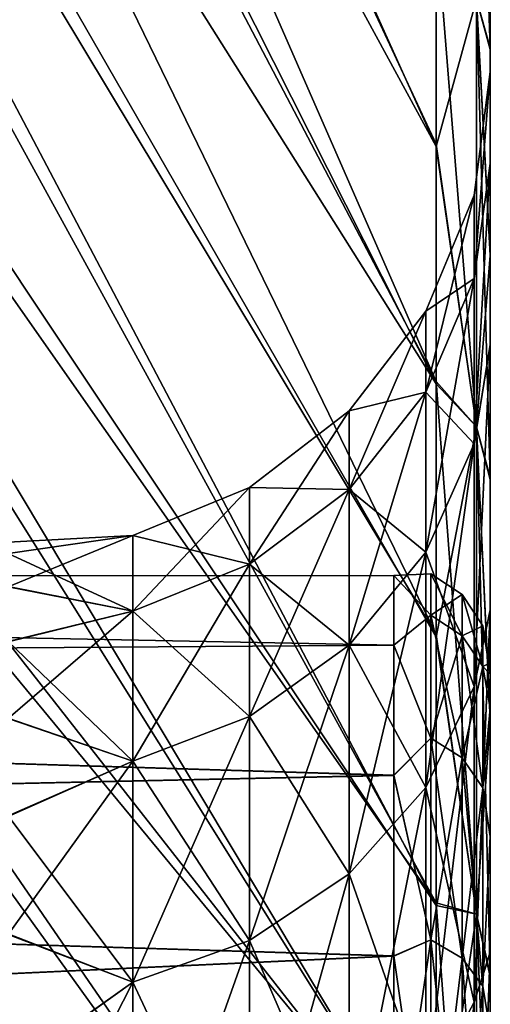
# Model space of a CAD drawing. Header units: metres. Extents: x 26 to 263, y -109 to 109.
# Tile 26 of 256: x 35.8 to 37.26, y -67.19 to -64.12. Entities that reach past the tile are written whole.
import ezdxf

# ---------------------------------------------------------------- set-up
doc = ezdxf.new("R2010")
doc.units = ezdxf.units.M
doc.layers.add('solid_500750', color=7, linetype='CONTINUOUS')

msp = doc.modelspace()

# ---------------------------------------------------------------- linework, layer by layer
at = {"layer": 'solid_500750'}
for points in [[(31.913504, -53.028851, 11.964664), (37.09174, -64.518059, 3.507901), (37.09174, -63.832077, 2.698238)], [(31.913504, -53.028851, 11.964664), (31.913504, -54.990292, 14.127403), (37.09174, -64.518059, 3.507901)], [(31.913504, -53.406002, -26.753763), (37.09174, -64.511009, -17.839529), (37.09174, -65.24926, -18.602404)], [(31.913504, -55.386009, -28.855539), (31.913504, -53.406002, -26.753763), (37.09174, -65.24926, -18.602404)], [(31.913504, -53.406002, -26.753763), (37.09174, -63.825546, -17.029394), (37.09174, -64.511009, -17.839529)], [(31.913504, -54.990292, 14.127403), (37.09174, -65.256821, 4.270297), (37.09174, -64.518059, 3.507901)], [(31.913504, -54.990292, 14.127403), (31.913504, -57.038105, 15.995999), (37.09174, -65.256821, 4.270297)], [(31.913504, -55.386009, -28.855539), (37.09174, -65.24926, -18.602404), (37.09174, -66.037163, -19.314644)], [(31.913504, -57.425465, -30.65209), (31.913504, -55.386009, -28.855539), (37.09174, -66.037163, -19.314644)], [(31.913504, -57.038105, 15.995999), (37.09174, -66.045273, 4.982086), (37.09174, -65.256821, 4.270297)], [(31.913504, -57.038105, 15.995999), (37.09174, -66.880852, 5.640646), (37.09174, -66.045273, 4.982086)], [(31.913504, -57.038105, 15.995999), (31.913504, -59.103786, 17.568136), (37.09174, -66.880852, 5.640646)], [(31.913504, -57.425465, -30.65209), (37.09174, -66.037163, -19.314644), (37.09174, -66.872192, -19.973686)], [(31.913504, -59.472118, -32.159561), (31.913504, -57.425465, -30.65209), (37.09174, -66.872192, -19.973686)], [(31.913504, -59.103786, 17.568136), (37.09174, -67.763931, 6.245249), (37.09174, -66.880852, 5.640646)], [(31.913504, -59.103786, 17.568136), (31.913504, -61.148228, 18.870541), (37.09174, -67.763931, 6.245249)], [(31.913504, -59.472118, -32.159561), (37.09174, -66.872192, -19.973686), (37.09174, -67.754814, -20.57885)], [(31.913504, -61.477455, -33.398746), (31.913504, -59.472118, -32.159561), (37.09174, -67.754814, -20.57885)], [(31.913504, -61.148228, 18.870541), (37.09174, -68.69088, 6.791911), (37.09174, -67.763931, 6.245249)], [(31.913504, -61.148228, 18.870541), (31.913504, -63.108513, 19.916365), (37.09174, -68.69088, 6.791911)], [(31.913504, -61.477455, -33.398746), (37.09174, -67.754814, -20.57885), (37.09174, -68.681358, -21.126125)], [(31.913504, -63.392933, -34.392456), (31.913504, -61.477455, -33.398746), (37.09174, -68.681358, -21.126125)], [(37.21806, -62.938057, -14.884227), (37.260601, -63.627022, -15.086415), (37.260601, -64.21067, -15.952327)], [(37.21806, -64.059319, -16.562311), (37.21806, -62.938057, -14.884227), (37.260601, -64.21067, -15.952327)], [(31.913504, -63.108513, 19.916365), (37.09174, -69.646942, 7.271977), (37.09174, -68.69088, 6.791911)], [(31.913504, -63.108513, 19.916365), (31.913504, -64.955063, 20.740202), (37.09174, -69.646942, 7.271977)], [(31.913504, -63.392933, -34.392456), (37.09174, -68.681358, -21.126125), (37.09174, -69.637314, -21.606947)], [(31.913504, -65.197525, -35.176949), (31.913504, -63.392933, -34.392456), (37.09174, -69.637314, -21.606947)], [(37.21806, -64.059319, 2.2229), (37.260601, -64.216187, 1.620499), (37.260601, -63.632004, 0.754975)], [(37.260601, -64.21067, -15.952327), (37.260601, -63.627022, -15.086415), (37.260601, -63.632004, 0.754975)], [(37.260601, -64.21067, -15.952327), (37.260601, -63.632004, 0.754975), (37.260601, -64.216187, 1.620499)], [(37.21806, -65.390022, -18.079685), (37.09174, -64.511009, -17.839529), (37.09174, -63.825546, -17.029394)], [(37.21806, -65.390022, -18.079685), (37.09174, -63.825546, -17.029394), (37.21806, -64.059319, -16.562311)], [(37.21806, -64.059319, 2.2229), (37.09174, -63.832077, 2.698238), (37.09174, -64.518059, 3.507901)], [(37.21806, -64.059319, 2.2229), (37.09174, -64.518059, 3.507901), (37.21806, -65.390022, 3.740275)], [(37.21806, -64.059319, 2.2229), (37.260601, -64.856979, 2.43987), (37.260601, -64.216187, 1.620499)], [(37.21806, -64.059319, 2.2229), (37.21806, -65.390022, 3.740275), (37.260601, -64.856979, 2.43987)], [(37.21806, -64.059319, -16.562311), (37.260601, -64.21067, -15.952327), (37.260601, -64.85096, -16.772114)], [(37.21806, -64.059319, -16.562311), (37.260601, -64.85096, -16.772114), (37.260601, -65.548172, -17.546888)], [(37.21806, -65.390022, -18.079685), (37.21806, -64.059319, -16.562311), (37.260601, -65.548172, -17.546888)], [(37.260601, -64.285576, -6.244374), (37.260601, -64.21067, -15.952327), (37.260601, -64.216187, 1.620499)], [(37.260601, -64.571495, -9.93437), (37.260601, -64.85096, -16.772114), (37.260601, -64.21067, -15.952327)], [(37.260601, -64.285919, -8.099459), (37.260601, -64.571495, -9.93437), (37.260601, -64.21067, -15.952327)], [(37.260601, -64.285576, -6.244374), (37.260601, -64.285919, -8.099459), (37.260601, -64.21067, -15.952327)], [(37.260601, -64.285576, -6.244374), (37.260601, -64.216187, 1.620499), (37.260601, -64.856979, 2.43987)], [(37.209892, -64.669327, -8.041305), (37.260601, -64.285919, -8.099459), (37.260601, -64.285576, -6.244374)], [(37.209892, -64.929131, -4.574379), (37.260601, -64.285576, -6.244374), (37.260601, -64.570473, -4.409379)], [(37.209892, -64.669327, -6.298107), (37.260601, -64.285576, -6.244374), (37.209892, -64.929131, -4.574379)], [(37.209892, -64.669327, -8.041305), (37.260601, -64.285576, -6.244374), (37.209892, -64.669327, -6.298107)], [(37.209892, -64.929131, -9.765032), (37.260601, -64.571495, -9.93437), (37.260601, -64.285919, -8.099459)], [(37.209892, -64.929131, -9.765032), (37.260601, -64.285919, -8.099459), (37.209892, -64.669327, -8.041305)], [(37.260601, -64.570473, -4.409379), (37.260601, -64.285576, -6.244374), (37.260601, -64.856979, 2.43987)], [(37.21806, -65.390022, -18.079685), (37.09174, -65.24926, -18.602404), (37.09174, -64.511009, -17.839529)], [(37.21806, -65.390022, 3.740275), (37.09174, -64.518059, 3.507901), (37.09174, -65.256821, 4.270297)], [(37.209892, -65.442947, -2.908627), (37.260601, -64.570473, -4.409379), (37.260601, -65.134521, -2.638894)], [(37.209892, -64.929131, -4.574379), (37.260601, -64.570473, -4.409379), (37.209892, -65.442947, -2.908627)], [(37.209892, -65.442947, -11.430783), (37.260601, -65.136192, -11.704631), (37.260601, -64.571495, -9.93437)], [(37.209892, -65.442947, -11.430783), (37.260601, -64.571495, -9.93437), (37.209892, -64.929131, -9.765032)], [(37.260601, -65.134521, -2.638894), (37.260601, -64.570473, -4.409379), (37.260601, -64.856979, 2.43987)], [(37.260601, -64.571495, -9.93437), (37.260601, -65.136192, -11.704631), (37.260601, -64.85096, -16.772114)], [(37.209892, -64.669327, -6.298107), (37.060226, -65.030579, -6.325179), (37.060226, -65.030579, -8.014232)], [(37.209892, -64.669327, -6.298107), (37.209892, -64.929131, -4.574379), (37.060226, -65.030579, -6.325179)], [(37.209892, -64.669327, -8.041305), (37.060226, -65.030579, -8.014232), (37.060226, -65.282318, -9.68442)], [(37.209892, -64.669327, -8.041305), (37.209892, -64.669327, -6.298107), (37.060226, -65.030579, -8.014232)], [(37.209892, -64.929131, -9.765032), (37.209892, -64.669327, -8.041305), (37.060226, -65.282318, -9.68442)], [(37.21806, -65.390022, 3.740275), (37.260601, -65.554665, 3.214201), (37.260601, -64.856979, 2.43987)], [(37.260601, -65.136192, -11.704631), (37.260601, -65.548172, -17.546888), (37.260601, -64.85096, -16.772114)], [(37.260601, -65.134521, -2.638894), (37.260601, -64.856979, 2.43987), (37.260601, -65.554665, 3.214201)], [(37.209892, -64.929131, -4.574379), (37.060226, -65.282318, -4.654992), (37.060226, -65.030579, -6.325179)], [(37.209892, -64.929131, -4.574379), (37.209892, -65.442947, -2.908627), (37.060226, -65.282318, -4.654992)], [(37.209892, -64.929131, -9.765032), (37.060226, -65.282318, -9.68442), (37.060226, -65.780174, -11.298432)], [(37.209892, -65.442947, -11.430783), (37.209892, -64.929131, -9.765032), (37.060226, -65.780174, -11.298432)], [(31.913504, -64.955063, 20.740202), (37.09174, -70.629921, 7.685448), (37.09174, -69.646942, 7.271977)], [(31.913504, -64.955063, 20.740202), (31.913504, -66.70002, 21.387447), (37.09174, -70.629921, 7.685448)], [(37.060226, -65.030579, -6.325179), (36.821815, -65.340836, -6.34843), (36.821815, -65.340836, -7.990982)], [(37.060226, -65.030579, -6.325179), (37.060226, -65.282318, -4.654992), (36.821815, -65.340836, -6.34843)], [(37.060226, -65.030579, -8.014232), (36.821815, -65.340836, -7.990982), (36.821815, -65.585648, -9.615188)], [(37.060226, -65.030579, -8.014232), (37.060226, -65.030579, -6.325179), (36.821815, -65.340836, -7.990982)], [(37.060226, -65.282318, -9.68442), (37.060226, -65.030579, -8.014232), (36.821815, -65.585648, -9.615188)], [(37.209892, -66.199295, -1.338061), (37.260601, -65.134521, -2.638894), (37.260601, -65.96022, -0.981947)], [(37.209892, -65.442947, -2.908627), (37.260601, -65.134521, -2.638894), (37.209892, -66.199295, -1.338061)], [(37.260601, -65.96022, -0.981947), (37.260601, -65.134521, -2.638894), (37.260601, -65.554665, 3.214201)], [(37.209892, -66.199295, -13.00135), (37.260601, -65.962479, -13.361232), (37.260601, -65.136192, -11.704631)], [(37.209892, -66.199295, -13.00135), (37.260601, -65.136192, -11.704631), (37.209892, -65.442947, -11.430783)], [(37.260601, -65.136192, -11.704631), (37.260601, -65.962479, -13.361232), (37.260601, -65.548172, -17.546888)], [(31.913504, -65.197525, -35.176949), (37.09174, -69.637314, -21.606947), (37.09174, -70.620544, -22.021275)], [(31.913504, -66.904724, -35.794857), (31.913504, -65.197525, -35.176949), (37.09174, -70.620544, -22.021275)], [(37.21806, -66.907394, -19.410387), (37.09174, -66.037163, -19.314644), (37.09174, -65.24926, -18.602404)], [(37.21806, -66.907394, -19.410387), (37.09174, -65.24926, -18.602404), (37.21806, -65.390022, -18.079685)], [(37.21806, -65.390022, 3.740275), (37.09174, -65.256821, 4.270297), (37.09174, -66.045273, 4.982086)], [(37.060226, -65.282318, -4.654992), (36.821815, -65.585648, -4.724224), (36.821815, -65.340836, -6.34843)], [(37.060226, -65.282318, -4.654992), (37.060226, -65.780174, -3.040979), (36.821815, -65.585648, -4.724224)], [(37.060226, -65.282318, -9.68442), (36.821815, -65.585648, -9.615188), (36.821815, -66.069794, -11.184765)], [(37.060226, -65.780174, -11.298432), (37.060226, -65.282318, -9.68442), (36.821815, -66.069794, -11.184765)], [(37.209892, -65.442947, -2.908627), (37.060226, -65.780174, -3.040979), (37.060226, -65.282318, -4.654992)], [(36.821815, -65.340836, -6.34843), (36.510941, -65.578903, -6.366271), (36.510941, -65.578903, -7.973141)], [(36.821815, -65.340836, -6.34843), (36.821815, -65.585648, -4.724224), (36.510941, -65.578903, -6.366271)], [(36.821815, -65.340836, -7.990982), (36.510941, -65.578903, -7.973141), (36.510941, -65.818398, -9.562063)], [(36.821815, -65.340836, -7.990982), (36.821815, -65.340836, -6.34843), (36.510941, -65.578903, -7.973141)], [(36.821815, -65.585648, -9.615188), (36.821815, -65.340836, -7.990982), (36.510941, -65.818398, -9.562063)], [(37.21806, -65.390022, 3.740275), (37.09174, -66.045273, 4.982086), (37.21806, -66.907394, 5.070977)], [(37.21806, -65.390022, 3.740275), (37.260601, -66.302734, 3.936198), (37.260601, -65.554665, 3.214201)], [(37.21806, -65.390022, 3.740275), (37.21806, -66.907394, 5.070977), (37.260601, -66.302734, 3.936198)], [(37.21806, -65.390022, -18.079685), (37.260601, -65.548172, -17.546888), (37.260601, -66.295746, -18.26932)], [(37.21806, -65.390022, -18.079685), (37.260601, -66.295746, -18.26932), (37.260601, -67.094872, -18.940731)], [(37.21806, -66.907394, -19.410387), (37.21806, -65.390022, -18.079685), (37.260601, -67.094872, -18.940731)], [(37.209892, -65.442947, -2.908627), (37.209892, -66.199295, -1.338061), (37.060226, -65.780174, -3.040979)], [(37.209892, -65.442947, -11.430783), (37.060226, -65.780174, -11.298432), (37.060226, -66.513031, -12.820216)], [(37.209892, -66.199295, -13.00135), (37.209892, -65.442947, -11.430783), (37.060226, -66.513031, -12.820216)], [(37.260601, -65.962479, -13.361232), (37.260601, -66.295746, -18.26932), (37.260601, -65.548172, -17.546888)], [(37.260601, -65.96022, -0.981947), (37.260601, -65.554665, 3.214201), (37.260601, -66.302734, 3.936198)], [(36.510941, -65.578903, -6.366271), (36.148827, -65.728531, -6.377483), (36.148827, -65.728531, -7.961927)], [(36.510941, -65.578903, -6.366271), (36.510941, -65.818398, -4.777348), (36.148827, -65.728531, -6.377483)], [(36.510941, -65.578903, -7.973141), (36.148827, -65.728531, -7.961927), (36.148827, -65.964684, -9.528675)], [(36.510941, -65.578903, -7.973141), (36.510941, -65.578903, -6.366271), (36.148827, -65.728531, -7.961927)], [(36.510941, -65.818398, -9.562063), (36.510941, -65.578903, -7.973141), (36.148827, -65.964684, -9.528675)], [(36.821815, -65.585648, -4.724224), (36.510941, -65.818398, -4.777348), (36.510941, -65.578903, -6.366271)], [(36.821815, -65.585648, -4.724224), (36.821815, -66.069794, -3.154646), (36.510941, -65.818398, -4.777348)], [(36.821815, -65.585648, -9.615188), (36.510941, -65.818398, -9.562063), (36.510941, -66.29203, -11.097545)], [(36.821815, -66.069794, -11.184765), (36.821815, -65.585648, -9.615188), (36.510941, -66.29203, -11.097545)], [(37.060226, -65.780174, -3.040979), (36.821815, -66.069794, -3.154646), (36.821815, -65.585648, -4.724224)], [(36.148827, -65.728531, -6.377483), (35.760601, -65.784302, -6.319609), (35.760601, -65.75, -7.171738)], [(36.148827, -65.728531, -6.377483), (36.148827, -65.964684, -4.810736), (35.760601, -65.784302, -6.319609)], [(36.148827, -65.728531, -7.961927), (35.760601, -65.75, -7.171738), (35.760601, -65.784637, -8.023856)], [(36.148827, -65.728531, -7.961927), (36.148827, -65.728531, -6.377483), (35.760601, -65.75, -7.171738)], [(36.148827, -65.728531, -7.961927), (35.760601, -65.784637, -8.023856), (35.760601, -65.888115, -8.871239)], [(36.148827, -65.964684, -9.528675), (36.148827, -65.728531, -7.961927), (35.760601, -65.888115, -8.871239)], [(36.510941, -65.818398, -4.777348), (36.148827, -65.964684, -4.810736), (36.148827, -65.728531, -6.377483)], [(36.148827, -65.964684, -4.810736), (35.760601, -65.887459, -5.472194), (35.760601, -65.784302, -6.319609)], [(37.060226, -65.780174, -3.040979), (37.060226, -66.513031, -1.519195), (36.821815, -66.069794, -3.154646)], [(37.060226, -65.780174, -11.298432), (36.821815, -66.069794, -11.184765), (36.821815, -66.782471, -12.664653)], [(37.060226, -66.513031, -12.820216), (37.060226, -65.780174, -11.298432), (36.821815, -66.782471, -12.664653)], [(37.209892, -66.199295, -1.338061), (37.060226, -66.513031, -1.519195), (37.060226, -65.780174, -3.040979)], [(36.510941, -65.818398, -4.777348), (36.510941, -66.29203, -3.241866), (36.148827, -65.964684, -4.810736)], [(36.510941, -65.818398, -9.562063), (36.148827, -65.964684, -9.528675), (36.148827, -66.431702, -11.042727)], [(36.510941, -66.29203, -11.097545), (36.510941, -65.818398, -9.562063), (36.148827, -66.431702, -11.042727)], [(36.821815, -66.069794, -3.154646), (36.510941, -66.29203, -3.241866), (36.510941, -65.818398, -4.777348)], [(36.960598, -65.85289, -7.933546), (26.260599, -65.860931, -8.034801), (26.260599, -65.860931, -6.30461)], [(36.960598, -65.852936, -6.405205), (36.960598, -65.85289, -7.933546), (26.260599, -65.860931, -6.30461)], [(36.960598, -65.85289, -7.933546), (36.960598, -66.070175, -9.422766), (26.260599, -65.860931, -8.034801)], [(36.960598, -66.070358, -4.915792), (36.960598, -65.852936, -6.405205), (26.260599, -65.860931, -6.30461)], [(36.960598, -66.070358, -4.915792), (26.260599, -65.860931, -6.30461), (26.260599, -66.145737, -4.598027)], [(36.960598, -66.070175, -9.422766), (26.260599, -66.145737, -9.741385), (26.260599, -65.860931, -8.034801)], [(37.075188, -65.847748, -7.169705), (36.960598, -65.85289, -7.933546), (36.960598, -65.852936, -6.405205)], [(37.075188, -65.847748, -7.169705), (37.075188, -65.976433, -8.804798), (36.960598, -65.85289, -7.933546)], [(37.075188, -65.976433, -5.534613), (37.075188, -65.847748, -7.169705), (36.960598, -65.852936, -6.405205)], [(37.075188, -65.976433, -8.804798), (36.960598, -66.070175, -9.422766), (36.960598, -65.85289, -7.933546)], [(37.075188, -65.976433, -5.534613), (36.960598, -65.852936, -6.405205), (36.960598, -66.070358, -4.915792)], [(37.172649, -66.040672, -8.794624), (37.075188, -65.976433, -8.804798), (37.075188, -65.847748, -7.169705)], [(37.172649, -65.912788, -7.169705), (37.075188, -65.847748, -7.169705), (37.075188, -65.976433, -5.534613)], [(37.172649, -65.912788, -7.169705), (37.172649, -66.040672, -8.794624), (37.075188, -65.847748, -7.169705)], [(36.148827, -65.964684, -4.810736), (35.760601, -66.058891, -4.635506), (35.760601, -65.887459, -5.472194)], [(36.148827, -65.964684, -9.528675), (35.760601, -65.888115, -8.871239), (35.760601, -66.059868, -9.707868)], [(37.172649, -66.040672, -5.544787), (37.172649, -65.912788, -7.169705), (37.075188, -65.976433, -5.534613)], [(37.237762, -66.136879, -8.779386), (37.172649, -66.040672, -8.794624), (37.172649, -65.912788, -7.169705)], [(37.237762, -66.010193, -7.169705), (37.172649, -65.912788, -7.169705), (37.172649, -66.040672, -5.544787)], [(37.237762, -66.010193, -7.169705), (37.237762, -66.136879, -8.779386), (37.172649, -65.912788, -7.169705)], [(37.209892, -67.181274, 0.102237), (37.260601, -65.96022, -0.981947), (37.260601, -67.026283, 0.524843)], [(37.209892, -66.199295, -1.338061), (37.260601, -65.96022, -0.981947), (37.209892, -67.181274, 0.102237)], [(37.209892, -67.181274, -14.441648), (37.260601, -67.029106, -14.867656), (37.260601, -65.962479, -13.361232)], [(37.209892, -67.181274, -14.441648), (37.260601, -65.962479, -13.361232), (37.209892, -66.199295, -13.00135)], [(37.260601, -67.026283, 0.524843), (37.260601, -65.96022, -0.981947), (37.260601, -66.302734, 3.936198)], [(37.260601, -65.962479, -13.361232), (37.260601, -67.029106, -14.867656), (37.260601, -66.295746, -18.26932)], [(36.148827, -65.964684, -4.810736), (36.148827, -66.431702, -3.296685), (35.760601, -66.058891, -4.635506)], [(36.148827, -65.964684, -9.528675), (35.760601, -66.059868, -9.707868), (35.760601, -66.298904, -10.528364)], [(36.148827, -66.431702, -11.042727), (36.148827, -65.964684, -9.528675), (35.760601, -66.298904, -10.528364)], [(36.510941, -66.29203, -3.241866), (36.148827, -66.431702, -3.296685), (36.148827, -65.964684, -4.810736)], [(37.075188, -65.976433, -8.804798), (37.075188, -66.359314, -10.39963), (36.960598, -66.070175, -9.422766)], [(37.075188, -66.359314, -3.939781), (37.075188, -65.976433, -5.534613), (36.960598, -66.070358, -4.915792)], [(37.172649, -66.421173, -10.379532), (37.075188, -66.359314, -10.39963), (37.075188, -65.976433, -8.804798)], [(37.172649, -66.040672, -8.794624), (37.172649, -66.421173, -10.379532), (37.075188, -65.976433, -8.804798)], [(37.172649, -66.040672, -5.544787), (37.075188, -65.976433, -5.534613), (37.075188, -66.359314, -3.939781)], [(37.237762, -66.136879, -5.560025), (37.237762, -66.010193, -7.169705), (37.172649, -66.040672, -5.544787)], [(37.237762, -66.010193, -7.169705), (37.260601, -66.125, -7.169389), (37.260601, -66.160843, -8.022448)], [(37.237762, -66.136879, -5.560025), (37.260601, -66.125, -7.169389), (37.237762, -66.010193, -7.169705)], [(37.237762, -66.010193, -7.169705), (37.260601, -66.160843, -8.022448), (37.237762, -66.136879, -8.779386)], [(37.172649, -66.421173, -3.959879), (37.172649, -66.040672, -5.544787), (37.075188, -66.359314, -3.939781)], [(37.21806, -66.907394, -19.410387), (37.09174, -66.872192, -19.973686), (37.09174, -66.037163, -19.314644)], [(37.21806, -66.907394, 5.070977), (37.09174, -66.045273, 4.982086), (37.09174, -66.880852, 5.640646)], [(37.237762, -66.513817, -10.34943), (37.172649, -66.421173, -10.379532), (37.172649, -66.040672, -8.794624)], [(37.237762, -66.136879, -8.779386), (37.237762, -66.513817, -10.34943), (37.172649, -66.040672, -8.794624)], [(37.237762, -66.136879, -5.560025), (37.172649, -66.040672, -5.544787), (37.172649, -66.421173, -3.959879)], [(36.960598, -66.070175, -9.422766), (36.960598, -66.475105, -10.802484), (26.260599, -66.145737, -9.741385)], [(36.960598, -66.475502, -3.53585), (36.960598, -66.070358, -4.915792), (26.260599, -66.145737, -4.598027)], [(36.148827, -66.431702, -3.296685), (35.760601, -66.297607, -3.814909), (35.760601, -66.058891, -4.635506)], [(36.821815, -66.069794, -3.154646), (36.821815, -66.782471, -1.674758), (36.510941, -66.29203, -3.241866)], [(36.821815, -66.069794, -11.184765), (36.510941, -66.29203, -11.097545), (36.510941, -66.989227, -12.545284)], [(36.821815, -66.782471, -12.664653), (36.821815, -66.069794, -11.184765), (36.510941, -66.989227, -12.545284)], [(37.060226, -66.513031, -1.519195), (36.821815, -66.782471, -1.674758), (36.821815, -66.069794, -3.154646)], [(37.075188, -66.359314, -10.39963), (36.960598, -66.475105, -10.802484), (36.960598, -66.070175, -9.422766)], [(37.075188, -66.359314, -3.939781), (36.960598, -66.070358, -4.915792), (36.960598, -66.475502, -3.53585)], [(36.960598, -66.475502, -3.53585), (26.260599, -66.145737, -4.598027), (26.260599, -66.707558, -2.961617)], [(36.960598, -66.475105, -10.802484), (26.260599, -66.707558, -11.377793), (26.260599, -66.145737, -9.741385)], [(37.237762, -66.513817, -3.989981), (37.237762, -66.136879, -5.560025), (37.172649, -66.421173, -3.959879)], [(37.237762, -66.136879, -5.560025), (37.260601, -66.160904, -6.316295), (37.260601, -66.125, -7.169389)], [(37.237762, -66.136879, -5.560025), (37.260601, -66.26683, -5.47756), (37.260601, -66.160904, -6.316295)], [(37.237762, -66.513817, -3.989981), (37.260601, -66.26683, -5.47756), (37.237762, -66.136879, -5.560025)], [(37.237762, -66.136879, -8.779386), (37.260601, -66.160843, -8.022448), (37.260601, -66.266701, -8.861086)], [(37.237762, -66.136879, -8.779386), (37.260601, -66.266701, -8.861086), (37.237762, -66.513817, -10.34943)], [(37.260601, -66.160843, -8.022448), (37.260601, -66.125, -7.169389), (37.260601, -66.160904, -6.316295)], [(37.260601, -66.266701, -8.861086), (37.260601, -66.160843, -8.022448), (37.260601, -66.160904, -6.316295)], [(37.260601, -66.266701, -8.861086), (37.260601, -66.160904, -6.316295), (37.260601, -66.26683, -5.47756)], [(37.209892, -66.199295, -1.338061), (37.209892, -67.181274, 0.102237), (37.060226, -66.513031, -1.519195)], [(37.209892, -66.199295, -13.00135), (37.060226, -66.513031, -12.820216), (37.060226, -67.464508, -14.215776)], [(37.209892, -67.181274, -14.441648), (37.209892, -66.199295, -13.00135), (37.060226, -67.464508, -14.215776)], [(37.237762, -66.513817, -10.34943), (37.260601, -66.266701, -8.861086), (37.260601, -66.665192, -10.440969)], [(37.237762, -66.513817, -3.989981), (37.260601, -66.665543, -3.897408), (37.260601, -66.26683, -5.47756)], [(37.260601, -66.665192, -10.440969), (37.260601, -66.266701, -8.861086), (37.260601, -66.26683, -5.47756)], [(37.260601, -66.665192, -10.440969), (37.260601, -66.26683, -5.47756), (37.260601, -66.665543, -3.897408)], [(36.148827, -66.431702, -3.296685), (35.760601, -66.601875, -3.016527), (35.760601, -66.297607, -3.814909)], [(36.148827, -66.431702, -11.042727), (35.760601, -66.298904, -10.528364), (35.760601, -66.603477, -11.326613)], [(36.510941, -66.29203, -3.241866), (36.510941, -66.989227, -1.794126), (36.148827, -66.431702, -3.296685)], [(36.510941, -66.29203, -11.097545), (36.148827, -66.431702, -11.042727), (36.148827, -67.119171, -12.470262)], [(36.510941, -66.989227, -12.545284), (36.510941, -66.29203, -11.097545), (36.148827, -67.119171, -12.470262)], [(36.821815, -66.782471, -1.674758), (36.510941, -66.989227, -1.794126), (36.510941, -66.29203, -3.241866)], [(37.260601, -67.029106, -14.867656), (37.260601, -67.094872, -18.940731), (37.260601, -66.295746, -18.26932)], [(37.21806, -66.907394, 5.070977), (37.260601, -67.102394, 4.607186), (37.260601, -66.302734, 3.936198)], [(37.260601, -67.026283, 0.524843), (37.260601, -66.302734, 3.936198), (37.260601, -67.102394, 4.607186)], [(37.075188, -66.359314, -10.39963), (37.075188, -66.986977, -11.914929), (36.960598, -66.475105, -10.802484)], [(37.075188, -66.986977, -2.424481), (37.075188, -66.359314, -3.939781), (36.960598, -66.475502, -3.53585)], [(37.172649, -67.044922, -11.885403), (37.075188, -66.986977, -11.914929), (37.075188, -66.359314, -10.39963)], [(37.172649, -66.421173, -10.379532), (37.172649, -67.044922, -11.885403), (37.075188, -66.359314, -10.39963)], [(37.172649, -66.421173, -3.959879), (37.075188, -66.359314, -3.939781), (37.075188, -66.986977, -2.424481)], [(37.172649, -67.044922, -2.454009), (37.172649, -66.421173, -3.959879), (37.075188, -66.986977, -2.424481)], [(37.237762, -67.131714, -11.841179), (37.172649, -67.044922, -11.885403), (37.172649, -66.421173, -10.379532)], [(37.237762, -66.513817, -10.34943), (37.237762, -67.131714, -11.841179), (37.172649, -66.421173, -10.379532)], [(37.237762, -66.513817, -3.989981), (37.172649, -66.421173, -3.959879), (37.172649, -67.044922, -2.454009)], [(36.148827, -66.431702, -3.296685), (36.148827, -67.119171, -1.86915), (35.760601, -66.601875, -3.016527)], [(36.148827, -66.431702, -11.042727), (35.760601, -66.603477, -11.326613), (35.760601, -66.970459, -12.095369)], [(36.148827, -67.119171, -12.470262), (36.148827, -66.431702, -11.042727), (35.760601, -66.970459, -12.095369)], [(36.510941, -66.989227, -1.794126), (36.148827, -67.119171, -1.86915), (36.148827, -66.431702, -3.296685)], [(36.960598, -66.475105, -10.802484), (36.960598, -67.037598, -12.061895), (26.260599, -66.707558, -11.377793)], [(36.960598, -67.038101, -2.276565), (36.960598, -66.475502, -3.53585), (26.260599, -66.707558, -2.961617)], [(37.075188, -66.986977, -11.914929), (36.960598, -67.037598, -12.061895), (36.960598, -66.475105, -10.802484)], [(37.075188, -66.986977, -2.424481), (36.960598, -66.475502, -3.53585), (36.960598, -67.038101, -2.276565)], [(37.060226, -66.513031, -1.519195), (37.060226, -67.464508, -0.123634), (36.821815, -66.782471, -1.674758)], [(37.060226, -66.513031, -12.820216), (36.821815, -66.782471, -12.664653), (36.821815, -67.707756, -14.021793)], [(37.060226, -67.464508, -14.215776), (37.060226, -66.513031, -12.820216), (36.821815, -67.707756, -14.021793)], [(37.209892, -67.181274, 0.102237), (37.060226, -67.464508, -0.123634), (37.060226, -66.513031, -1.519195)], [(37.237762, -67.131714, -2.498232), (37.237762, -66.513817, -3.989981), (37.172649, -67.044922, -2.454009)], [(37.237762, -67.131714, -2.498232), (37.260601, -66.665543, -3.897408), (37.237762, -66.513817, -3.989981)], [(37.237762, -66.513817, -10.34943), (37.260601, -66.665192, -10.440969), (37.237762, -67.131714, -11.841179)], [(36.148827, -67.119171, -1.86915), (35.760601, -66.968575, -2.247608), (35.760601, -66.601875, -3.016527)], [(37.237762, -67.131714, -11.841179), (37.260601, -66.665192, -10.440969), (37.260601, -67.271782, -11.862499)], [(37.237762, -67.131714, -2.498232), (37.260601, -67.27227, -2.475958), (37.260601, -66.665543, -3.897408)], [(37.260601, -67.271782, -11.862499), (37.260601, -66.665192, -10.440969), (37.260601, -66.665543, -3.897408)], [(37.260601, -67.271782, -11.862499), (37.260601, -66.665543, -3.897408), (37.260601, -67.27227, -2.475958)], [(36.960598, -67.038101, -2.276565), (26.260599, -66.707558, -2.961617), (26.260599, -67.531067, -1.440033)], [(36.960598, -67.037598, -12.061895), (26.260599, -67.531067, -12.899378), (26.260599, -66.707558, -11.377793)], [(31.913504, -66.70002, 21.387447), (37.09174, -71.623268, 8.02745), (37.09174, -70.629921, 7.685448)], [(31.913504, -66.70002, 21.387447), (31.913504, -68.37365, 21.896486), (37.09174, -71.623268, 8.02745)], [(36.821815, -66.782471, -1.674758), (36.821815, -67.707756, -0.317618), (36.510941, -66.989227, -1.794126)], [(36.821815, -66.782471, -12.664653), (36.510941, -66.989227, -12.545284), (36.510941, -67.894409, -13.872943)], [(36.821815, -67.707756, -14.021793), (36.821815, -66.782471, -12.664653), (36.510941, -67.894409, -13.872943)], [(37.060226, -67.464508, -0.123634), (36.821815, -67.707756, -0.317618), (36.821815, -66.782471, -1.674758)], [(37.21806, -68.58548, -20.531649), (37.09174, -67.754814, -20.57885), (37.09174, -66.872192, -19.973686)], [(37.21806, -68.58548, -20.531649), (37.09174, -66.872192, -19.973686), (37.21806, -66.907394, -19.410387)], [(37.21806, -66.907394, 5.070977), (37.09174, -66.880852, 5.640646), (37.09174, -67.763931, 6.245249)], [(31.913504, -66.904724, -35.794857), (37.09174, -70.620544, -22.021275), (37.09174, -71.614517, -22.364164)], [(31.913504, -68.544624, -36.281982), (31.913504, -66.904724, -35.794857), (37.09174, -71.614517, -22.364164)], [(37.21806, -66.907394, 5.070977), (37.09174, -67.763931, 6.245249), (37.21806, -68.58548, 6.192237)], [(37.21806, -66.907394, 5.070977), (37.260601, -67.947968, 5.220843), (37.260601, -67.102394, 4.607186)], [(37.21806, -66.907394, 5.070977), (37.21806, -68.58548, 6.192237), (37.260601, -67.947968, 5.220843)], [(37.21806, -66.907394, -19.410387), (37.260601, -67.094872, -18.940731), (37.260601, -67.939995, -19.554874)], [(37.21806, -68.58548, -20.531649), (37.21806, -66.907394, -19.410387), (37.260601, -67.939995, -19.554874)], [(36.148827, -67.119171, -1.86915), (35.760601, -67.395203, -1.512228), (35.760601, -66.968575, -2.247608)], [(36.148827, -67.119171, -12.470262), (35.760601, -66.970459, -12.095369), (35.760601, -67.397346, -12.830564)], [(36.510941, -66.989227, -1.794126), (36.510941, -67.894409, -0.466468), (36.148827, -67.119171, -1.86915)], [(36.510941, -66.989227, -12.545284), (36.148827, -67.119171, -12.470262), (36.148827, -68.011719, -13.77939)], [(36.510941, -67.894409, -13.872943), (36.510941, -66.989227, -12.545284), (36.148827, -68.011719, -13.77939)], [(36.821815, -67.707756, -0.317618), (36.510941, -67.894409, -0.466468), (36.510941, -66.989227, -1.794126)], [(37.075188, -66.986977, -11.914929), (37.075188, -67.843948, -13.313386), (36.960598, -67.037598, -12.061895)], [(37.075188, -66.986977, -2.424481), (36.960598, -67.038101, -2.276565), (36.960598, -67.764404, -1.097705)], [(37.075188, -67.843948, -1.026025), (37.075188, -66.986977, -2.424481), (36.960598, -67.764404, -1.097705)], [(37.172649, -67.896568, -13.275157), (37.075188, -67.843948, -13.313386), (37.075188, -66.986977, -11.914929)], [(37.172649, -67.044922, -11.885403), (37.172649, -67.896568, -13.275157), (37.075188, -66.986977, -11.914929)], [(37.172649, -67.044922, -2.454009), (37.075188, -66.986977, -2.424481), (37.075188, -67.843948, -1.026025)], [(37.209892, -68.366951, 1.380091), (37.260601, -67.026283, 0.524843), (37.260601, -68.319855, 1.858516)], [(37.209892, -67.181274, 0.102237), (37.260601, -67.026283, 0.524843), (37.209892, -68.366951, 1.380091)], [(37.209892, -68.366951, -15.719501), (37.260601, -68.323288, -16.200953), (37.260601, -67.029106, -14.867656)], [(37.209892, -68.366951, -15.719501), (37.260601, -67.029106, -14.867656), (37.209892, -67.181274, -14.441648)], [(37.260601, -67.026283, 0.524843), (37.260601, -67.102394, 4.607186), (37.260601, -67.947968, 5.220843)], [(37.260601, -68.319855, 1.858516), (37.260601, -67.026283, 0.524843), (37.260601, -67.947968, 5.220843)], [(37.260601, -67.029106, -14.867656), (37.260601, -68.323288, -16.200953), (37.260601, -67.094872, -18.940731)], [(36.960598, -67.037598, -12.061895), (36.960598, -67.763893, -13.240986), (26.260599, -67.531067, -12.899378)], [(36.960598, -67.764404, -1.097705), (36.960598, -67.038101, -2.276565), (26.260599, -67.531067, -1.440033)], [(37.075188, -67.843948, -13.313386), (36.960598, -67.763893, -13.240986), (36.960598, -67.037598, -12.061895)], [(37.172649, -67.896568, -1.064254), (37.172649, -67.044922, -2.454009), (37.075188, -67.843948, -1.026025)], [(37.237762, -67.975372, -13.217901), (37.172649, -67.896568, -13.275157), (37.172649, -67.044922, -11.885403)], [(37.237762, -67.131714, -11.841179), (37.237762, -67.975372, -13.217901), (37.172649, -67.044922, -11.885403)], [(37.237762, -67.131714, -2.498232), (37.172649, -67.044922, -2.454009), (37.172649, -67.896568, -1.064254)], [(37.260601, -68.323288, -16.200953), (37.260601, -67.939995, -19.554874), (37.260601, -67.094872, -18.940731)], [(36.148827, -67.119171, -1.86915), (36.148827, -68.011719, -0.560021), (35.760601, -67.395203, -1.512228)], [(36.148827, -67.119171, -12.470262), (35.760601, -67.397346, -12.830564), (35.760601, -67.881523, -13.528298)], [(36.148827, -68.011719, -13.77939), (36.148827, -67.119171, -12.470262), (35.760601, -67.881523, -13.528298)], [(36.510941, -67.894409, -0.466468), (36.148827, -68.011719, -0.560021), (36.148827, -67.119171, -1.86915)], [(37.237762, -67.975372, -1.12151), (37.237762, -67.131714, -2.498232), (37.172649, -67.896568, -1.064254)], [(37.237762, -67.975372, -1.12151), (37.260601, -67.27227, -2.475958), (37.237762, -67.131714, -2.498232)], [(37.237762, -67.131714, -11.841179), (37.260601, -67.271782, -11.862499), (37.237762, -67.975372, -13.217901)], [(37.209892, -67.181274, 0.102237), (37.209892, -68.366951, 1.380091), (37.060226, -67.464508, -0.123634)], [(37.209892, -67.181274, -14.441648), (37.060226, -67.464508, -14.215776), (37.060226, -68.61335, -15.45394)], [(37.209892, -68.366951, -15.719501), (37.209892, -67.181274, -14.441648), (37.060226, -68.61335, -15.45394)]]:
    msp.add_3dface(points, dxfattribs=at)

doc.saveas('drawing.dxf')
